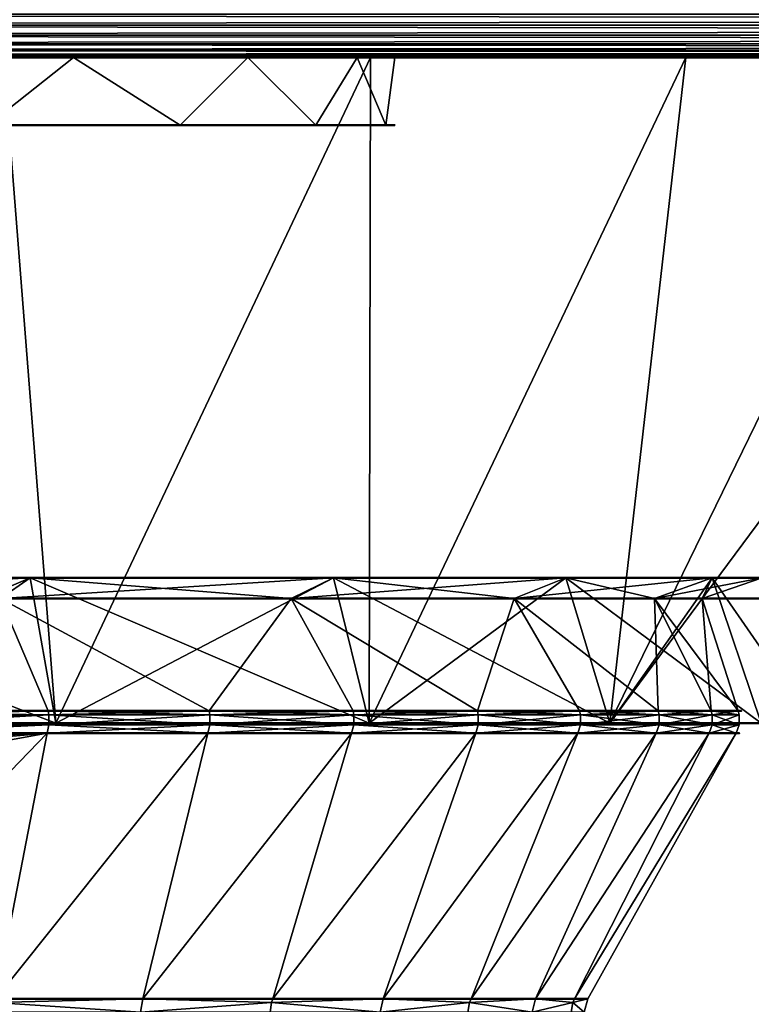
# Model space of a CAD drawing. Header units: millimetres. Extents: x 0 to 359, y -334 to 1.
# Tile 38 of 216: x 59.48 to 64.89, y -322.49 to -315.22. Entities that reach past the tile are written whole.
import ezdxf

# ---------------------------------------------------------------- set-up
doc = ezdxf.new("R2010")
doc.units = ezdxf.units.MM
doc.header["$MEASUREMENT"] = 0
doc.layers.add('0 Misc', color=7, linetype='Continuous', lineweight=35)
doc.layers.add('10 Raster Images', color=7, linetype='Continuous', lineweight=35)

msp = doc.modelspace()

# ---------------------------------------------------------------- linework, layer by layer
at = {"layer": '0 Misc', "color": 160, "linetype": 'Continuous', "lineweight": 25}
for p, q in [((42.2934, -315.5, 273.5814), (118.0066, -315.5, 273.5814)), ((42.2934, -315.5, 273.5814), (118.9179, -315.5, 274.4204)), ((42.2934, -315.5, 302.4186), (118.0066, -315.5, 302.4186)), ((42.2934, -315.5, 302.4186), (116.9696, -315.5, 303.0961)), ((43.3304, -315.5, 272.9039), (116.9696, -315.5, 272.9039)), ((43.3304, -315.5, 272.9039), (118.0066, -315.5, 273.5814)), ((43.3304, -315.5, 303.0961), (116.9696, -315.5, 303.0961)), ((43.3304, -315.5, 303.0961), (115.8352, -315.5, 303.5936)), ((44.4648, -315.5, 272.4064), (115.8352, -315.5, 272.4064)), ((44.4648, -315.5, 272.4064), (116.9696, -315.5, 272.9039)), ((44.4648, -315.5, 303.5936), (115.8352, -315.5, 303.5936)), ((44.4648, -315.5, 303.5936), (114.6345, -315.5, 303.8977)), ((45.6655, -315.5, 272.1023), (114.6345, -315.5, 272.1023)), ((45.6655, -315.5, 272.1023), (115.8352, -315.5, 272.4064)), ((45.6655, -315.5, 303.8977), (114.6345, -315.5, 303.8977)), ((45.6655, -315.5, 303.8977), (113.4, -315.5, 304)), ((46.05, -315.5, 288), (62.25, -315.5, 288)), ((46.05, -315.5, 288), (61.974, -315.5, 290.0964)), ((46.326, -315.5, 285.9036), (61.974, -315.5, 285.9036)), ((46.326, -315.5, 285.9036), (62.25, -315.5, 288)), ((46.326, -315.5, 290.0964), (61.974, -315.5, 290.0964)), ((46.326, -315.5, 290.0964), (61.1648, -315.5, 292.05)), ((46.9, -315.5, 272), (114.6345, -315.5, 272.1023)), ((47.1352, -315.5, 283.95), (61.1648, -315.5, 283.95)), ((47.1352, -315.5, 283.95), (61.974, -315.5, 285.9036)), ((47.1352, -315.5, 292.05), (61.1648, -315.5, 292.05)), ((47.1352, -315.5, 292.05), (59.8776, -315.5, 293.7276)), ((48.4224, -315.5, 282.2724), (59.8776, -315.5, 282.2724)), ((48.4224, -315.5, 282.2724), (61.1648, -315.5, 283.95)), ((48.4224, -315.5, 293.7276), (59.8776, -315.5, 293.7276)), ((50.1, -315.5, 280.9852), (59.8776, -315.5, 282.2724)), ((51.9073, -315.5, 301.8192), (118.0066, -315.5, 302.4186)), ((56.3927, -315.5, 274.1808), (118.9179, -315.5, 274.4204)), ((56.3927, -315.5, 301.8192), (118.9179, -315.5, 301.5796)), ((56.3927, -315.5, 301.8192), (118.0066, -315.5, 302.4186)), ((59.3582, -315.5, 275.0048), (118.9179, -315.5, 274.4204)), ((59.3582, -315.5, 275.0048), (119.6787, -315.5, 275.3979)), ((59.3582, -315.5, 300.9952), (119.6787, -315.5, 300.6021)), ((59.3582, -315.5, 300.9952), (118.9179, -315.5, 301.5796)), ((62.072, -315.5, 276.457), (119.6787, -315.5, 275.3979)), ((62.072, -315.5, 276.457), (120.2683, -315.5, 276.4873)), ((62.072, -315.5, 299.543), (120.6705, -315.5, 298.3411)), ((62.072, -315.5, 299.543), (120.2683, -315.5, 299.5127)), ((62.072, -315.5, 299.543), (119.6787, -315.5, 300.6021)), ((64.4029, -315.5, 278.467), (120.2683, -315.5, 276.4873)), ((64.4029, -315.5, 278.467), (120.6705, -315.5, 277.6589)), ((64.4029, -315.5, 278.467), (120.8744, -315.5, 278.8807)), ((64.4029, -315.5, 297.533), (120.9, -315.5, 296.5)), ((64.4029, -315.5, 297.533), (120.8744, -315.5, 297.1193)), ((64.4029, -315.5, 297.533), (120.6705, -315.5, 298.3411)), ((61.6671, -316, 284.9828), (46.6409, -316, 286.0518)), ((61.6671, -316, 291.0172), (46.6409, -316, 289.9482)), ((60.6655, -316, 283.1877), (47.3489, -316, 284.2208)), ((61.6671, -316, 284.9828), (47.3489, -316, 284.2208)), ((61.6671, -316, 291.0172), (47.3489, -316, 291.7792)), ((60.6655, -316, 292.8123), (47.3489, -316, 291.7792)), ((60.6655, -316, 283.1877), (48.4816, -316, 282.6174)), ((60.6655, -316, 292.8123), (48.4816, -316, 293.3826)), ((61.6671, -316, 284.9828), (59.4, -316, 286.75)), ((62.1845, -316, 286.9722), (59.4, -316, 286.75)), ((62.1845, -316, 286.9722), (59.4, -316, 289.25)), ((62.1845, -316, 289.0278), (59.4, -316, 289.25)), ((61.6671, -316, 291.0172), (59.4, -316, 289.25))]:
    msp.add_line(p, q, dxfattribs=at).dxf.unprotected_set("ltscale", 0)
at = {"layer": '0 Misc', "color": 160, "linetype": 'Continuous', "lineweight": 50}
for p, q in [((46.9, -315.5, 304), (113.4, -315.5, 304)), ((113.4, -315.5, 272), (46.9, -315.5, 272))]:
    msp.add_line(p, q, dxfattribs=at).dxf.unprotected_set("ltscale", 0)
at = {"layer": '0 Misc', "color": 160, "linetype": 'Continuous', "lineweight": 50, "extrusion": (0, -1, 0)}
msp.add_circle((62.25, 288, 315.5), 8.1, dxfattribs=at).dxf.unprotected_set("ltscale", 0)
at = {"layer": '0 Misc', "color": 160, "linetype": 'Continuous', "lineweight": 50, "extrusion": (0, 1, 0)}
for centre, radius in [((-64.9647, 288, -319.3431), 10.8147), ((-64.5226, 288, -319.4977), 10.3726), ((-65.34, 288, -320.4165), 11.19)]:
    msp.add_circle(centre, radius, dxfattribs=at).dxf.unprotected_set("ltscale", 0)
for centre, radius, start, end in [((-54.15, 288, -315.5), 14, 197.67224, 260.78181), ((-54.15, 288, -315.5), 14, 99.21819, 162.32776), ((-54.15, 288, -316), 8.1, 114.3911, 245.6089), ((-54.15, 288, -320.4924), 10.6474, 109.559, 250.441)]:
    msp.add_arc(centre, radius, start, end, dxfattribs=at).dxf.unprotected_set("ltscale", 0)
at = {"layer": '0 Misc', "color": 160, "linetype": 'Continuous', "lineweight": 50, "extrusion": (0, -1, 0)}
for centre, radius, start, end in [((54.15, 288, 320.3271), 10.6626, 289.28146, 70.71854), ((54.15, 288, 322.4539), 9.5264, 292.42311, 67.57689)]:
    msp.add_arc(centre, radius, start, end, dxfattribs=at).dxf.unprotected_set("ltscale", 0)
at = {"layer": '0 Misc', "color": 7, "lineweight": 25}
for points in [[(113.4, -315.1806, 304.4662), (46.9, -315.1806, 304.4662), (113.4, -315.2632, 304.4251)], [(113.4, -315.2632, 304.4251), (46.9, -315.1806, 304.4662), (46.9, -315.2632, 304.4251)], [(46.9, -315.1806, 271.5338), (113.4, -315.1806, 271.5338), (46.9, -315.2632, 271.5749)], [(46.9, -315.2632, 271.5749), (113.4, -315.1806, 271.5338), (113.4, -315.2632, 271.5749)], [(46.9, -315.3369, 304.3695), (113.4, -315.2632, 304.4251), (46.9, -315.2632, 304.4251)], [(46.9, -315.3369, 304.3695), (113.4, -315.3369, 304.3695), (113.4, -315.2632, 304.4251)], [(113.4, -315.3369, 271.6305), (46.9, -315.2632, 271.5749), (113.4, -315.2632, 271.5749)], [(113.4, -315.3369, 271.6305), (46.9, -315.3369, 271.6305), (46.9, -315.2632, 271.5749)], [(113.4, -315.399, 304.3013), (113.4, -315.3369, 304.3695), (46.9, -315.3369, 304.3695)], [(113.4, -315.399, 304.3013), (46.9, -315.3369, 304.3695), (46.9, -315.399, 304.3013)], [(46.9, -315.399, 271.6987), (46.9, -315.3369, 271.6305), (113.4, -315.3369, 271.6305)], [(46.9, -315.399, 271.6987), (113.4, -315.3369, 271.6305), (113.4, -315.399, 271.6987)], [(46.9, -315.4476, 304.2229), (113.4, -315.399, 304.3013), (46.9, -315.399, 304.3013)], [(46.9, -315.4476, 304.2229), (113.4, -315.4476, 304.2229), (113.4, -315.399, 304.3013)], [(113.4, -315.4476, 271.7771), (46.9, -315.399, 271.6987), (113.4, -315.399, 271.6987)], [(113.4, -315.4476, 271.7771), (46.9, -315.4476, 271.7771), (46.9, -315.399, 271.6987)], [(113.4, -315.4809, 304.1368), (113.4, -315.4476, 304.2229), (46.9, -315.4476, 304.2229)], [(113.4, -315.4809, 304.1368), (46.9, -315.4476, 304.2229), (46.9, -315.4809, 304.1368)], [(46.9, -315.4809, 271.8632), (46.9, -315.4476, 271.7771), (113.4, -315.4476, 271.7771)], [(46.9, -315.4809, 271.8632), (113.4, -315.4476, 271.7771), (113.4, -315.4809, 271.8632)], [(43.3304, -315.5, 272.9039), (118.0066, -315.5, 273.5814), (42.2934, -315.5, 273.5814)], [(42.2934, -315.5, 273.5814), (118.0066, -315.5, 273.5814), (118.9179, -315.5, 274.4204)], [(42.2934, -315.5, 273.5814), (118.9179, -315.5, 274.4204), (56.3927, -315.5, 274.1808)], [(42.2934, -315.5, 302.4186), (51.9073, -315.5, 301.8192), (118.0066, -315.5, 302.4186)], [(42.2934, -315.5, 302.4186), (118.0066, -315.5, 302.4186), (116.9696, -315.5, 303.0961)], [(42.2934, -315.5, 302.4186), (116.9696, -315.5, 303.0961), (43.3304, -315.5, 303.0961)], [(44.4648, -315.5, 272.4064), (116.9696, -315.5, 272.9039), (43.3304, -315.5, 272.9039)], [(43.3304, -315.5, 272.9039), (116.9696, -315.5, 272.9039), (118.0066, -315.5, 273.5814)], [(43.3304, -315.5, 303.0961), (116.9696, -315.5, 303.0961), (115.8352, -315.5, 303.5936)], [(43.3304, -315.5, 303.0961), (115.8352, -315.5, 303.5936), (44.4648, -315.5, 303.5936)], [(45.6655, -315.5, 272.1023), (115.8352, -315.5, 272.4064), (44.4648, -315.5, 272.4064)], [(44.4648, -315.5, 272.4064), (115.8352, -315.5, 272.4064), (116.9696, -315.5, 272.9039)], [(44.4648, -315.5, 303.5936), (115.8352, -315.5, 303.5936), (114.6345, -315.5, 303.8977)], [(44.4648, -315.5, 303.5936), (114.6345, -315.5, 303.8977), (45.6655, -315.5, 303.8977)], [(46.9, -315.5, 272), (114.6345, -315.5, 272.1023), (45.6655, -315.5, 272.1023)], [(45.6655, -315.5, 272.1023), (114.6345, -315.5, 272.1023), (115.8352, -315.5, 272.4064)], [(45.6655, -315.5, 303.8977), (114.6345, -315.5, 303.8977), (113.4, -315.5, 304)], [(45.6655, -315.5, 303.8977), (113.4, -315.5, 304), (46.9, -315.5, 304)], [(46.326, -315.5, 285.9036), (62.25, -315.5, 288), (46.05, -315.5, 288)], [(46.05, -315.5, 288), (62.25, -315.5, 288), (61.974, -315.5, 290.0964)], [(46.05, -315.5, 288), (61.974, -315.5, 290.0964), (46.326, -315.5, 290.0964)], [(47.1352, -315.5, 283.95), (61.974, -315.5, 285.9036), (46.326, -315.5, 285.9036)], [(46.326, -315.5, 285.9036), (61.974, -315.5, 285.9036), (62.25, -315.5, 288)], [(46.326, -315.5, 290.0964), (61.974, -315.5, 290.0964), (61.1648, -315.5, 292.05)], [(46.326, -315.5, 290.0964), (61.1648, -315.5, 292.05), (47.1352, -315.5, 292.05)], [(46.9, -315.4952, 304.0691), (113.4, -315.4809, 304.1368), (46.9, -315.4809, 304.1368)], [(46.9, -315.4952, 304.0691), (113.4, -315.4952, 304.0691), (113.4, -315.4809, 304.1368)], [(113.4, -315.4952, 271.9309), (46.9, -315.4809, 271.8632), (113.4, -315.4809, 271.8632)], [(113.4, -315.4952, 271.9309), (46.9, -315.4952, 271.9309), (46.9, -315.4809, 271.8632)], [(113.4, -315.5, 304), (113.4, -315.4952, 304.0691), (46.9, -315.4952, 304.0691)], [(113.4, -315.5, 304), (46.9, -315.4952, 304.0691), (46.9, -315.5, 304)], [(46.9, -315.5, 272), (46.9, -315.4952, 271.9309), (113.4, -315.4952, 271.9309)], [(46.9, -315.5, 272), (113.4, -315.4952, 271.9309), (113.4, -315.5, 272)], [(114.6345, -315.5, 272.1023), (46.9, -315.5, 272), (113.4, -315.5, 272)], [(48.4224, -315.5, 282.2724), (61.1648, -315.5, 283.95), (47.1352, -315.5, 283.95)], [(47.1352, -315.5, 283.95), (61.1648, -315.5, 283.95), (61.974, -315.5, 285.9036)], [(47.1352, -315.5, 292.05), (61.1648, -315.5, 292.05), (59.8776, -315.5, 293.7276)], [(47.1352, -315.5, 292.05), (59.8776, -315.5, 293.7276), (48.4224, -315.5, 293.7276)], [(50.1, -315.5, 280.9852), (59.8776, -315.5, 282.2724), (48.4224, -315.5, 282.2724)], [(48.4224, -315.5, 282.2724), (59.8776, -315.5, 282.2724), (61.1648, -315.5, 283.95)], [(48.4224, -315.5, 293.7276), (59.8776, -315.5, 293.7276), (58.2, -315.5, 295.0148)], [(50.1, -315.5, 280.9852), (58.2, -315.5, 280.9852), (59.8776, -315.5, 282.2724)], [(56.3927, -315.5, 301.8192), (118.0066, -315.5, 302.4186), (51.9073, -315.5, 301.8192)], [(56.3927, -315.5, 274.1808), (118.9179, -315.5, 274.4204), (59.3582, -315.5, 275.0048)], [(59.3582, -315.5, 300.9952), (118.9179, -315.5, 301.5796), (56.3927, -315.5, 301.8192)], [(56.3927, -315.5, 301.8192), (118.9179, -315.5, 301.5796), (118.0066, -315.5, 302.4186)], [(57.0462, -320.4165, 277.1913), (59.3582, -315.5, 275.0048), (59.745, -320.4165, 278.3091)], [(59.3582, -315.5, 300.9952), (57.0462, -320.4165, 298.8087), (59.745, -320.4165, 297.6909)], [(59.2443, -316, 294.2975), (58.2, -315.5, 295.0148), (59.8776, -315.5, 293.7276)], [(58.2, -315.5, 280.9852), (59.2443, -316, 281.7025), (59.8776, -315.5, 282.2724)], [(60.6655, -316, 292.8123), (59.2443, -316, 294.2975), (59.8776, -315.5, 293.7276)], [(59.8776, -315.5, 282.2724), (59.2443, -316, 281.7025), (60.6655, -316, 283.1877)], [(59.3582, -315.5, 300.9952), (59.745, -320.4165, 297.6909), (62.072, -315.5, 299.543)], [(59.745, -320.4165, 278.3091), (59.3582, -315.5, 275.0048), (62.072, -315.5, 276.457)], [(59.3582, -315.5, 275.0048), (118.9179, -315.5, 274.4204), (119.6787, -315.5, 275.3979)], [(59.3582, -315.5, 275.0048), (119.6787, -315.5, 275.3979), (62.072, -315.5, 276.457)], [(62.072, -315.5, 299.543), (119.6787, -315.5, 300.6021), (59.3582, -315.5, 300.9952)], [(59.3582, -315.5, 300.9952), (119.6787, -315.5, 300.6021), (118.9179, -315.5, 301.5796)], [(62.0625, -320.4165, 280.0875), (59.745, -320.4165, 278.3091), (62.072, -315.5, 276.457)], [(62.072, -315.5, 299.543), (59.745, -320.4165, 297.6909), (62.0625, -320.4165, 295.9125)], [(61.1648, -315.5, 292.05), (60.6655, -316, 292.8123), (59.8776, -315.5, 293.7276)], [(59.8776, -315.5, 282.2724), (60.6655, -316, 283.1877), (61.1648, -315.5, 283.95)], [(61.1648, -315.5, 283.95), (60.6655, -316, 283.1877), (61.6671, -316, 284.9828)], [(61.1648, -315.5, 292.05), (61.6671, -316, 291.0172), (60.6655, -316, 292.8123)], [(61.974, -315.5, 290.0964), (61.6671, -316, 291.0172), (61.1648, -315.5, 292.05)], [(61.1648, -315.5, 283.95), (61.6671, -316, 284.9828), (61.974, -315.5, 285.9036)], [(61.974, -315.5, 285.9036), (61.6671, -316, 284.9828), (62.1845, -316, 286.9722)], [(61.974, -315.5, 290.0964), (62.1845, -316, 289.0278), (61.6671, -316, 291.0172)], [(62.25, -315.5, 288), (62.1845, -316, 289.0278), (61.974, -315.5, 290.0964)], [(61.974, -315.5, 285.9036), (62.1845, -316, 286.9722), (62.25, -315.5, 288)], [(62.072, -315.5, 299.543), (62.0625, -320.4165, 295.9125), (64.4029, -315.5, 297.533)], [(64.4029, -315.5, 278.467), (62.0625, -320.4165, 280.0875), (62.072, -315.5, 276.457)], [(64.4029, -315.5, 278.467), (63.8409, -320.4165, 282.405), (62.0625, -320.4165, 280.0875)], [(64.4029, -315.5, 297.533), (62.0625, -320.4165, 295.9125), (63.8409, -320.4165, 293.595)], [(62.072, -315.5, 276.457), (119.6787, -315.5, 275.3979), (120.2683, -315.5, 276.4873)], [(62.072, -315.5, 276.457), (120.2683, -315.5, 276.4873), (64.4029, -315.5, 278.467)], [(64.4029, -315.5, 297.533), (120.6705, -315.5, 298.3411), (62.072, -315.5, 299.543)], [(62.072, -315.5, 299.543), (120.6705, -315.5, 298.3411), (120.2683, -315.5, 299.5127)], [(62.072, -315.5, 299.543), (120.2683, -315.5, 299.5127), (119.6787, -315.5, 300.6021)], [(62.25, -315.5, 288), (62.1845, -316, 286.9722), (62.1845, -316, 289.0278)], [(64.9587, -320.4165, 290.8962), (67.4893, -315.5, 292.25), (63.8409, -320.4165, 293.595)], [(63.8409, -320.4165, 293.595), (67.4893, -315.5, 292.25), (66.2383, -315.5, 295.0622)], [(64.4029, -315.5, 297.533), (63.8409, -320.4165, 293.595), (66.2383, -315.5, 295.0622)], [(66.2383, -315.5, 280.9378), (63.8409, -320.4165, 282.405), (64.4029, -315.5, 278.467)], [(66.2383, -315.5, 280.9378), (67.4893, -315.5, 283.75), (63.8409, -320.4165, 282.405)], [(63.8409, -320.4165, 282.405), (67.4893, -315.5, 283.75), (64.9587, -320.4165, 285.1038)], [(64.4029, -315.5, 278.467), (120.2683, -315.5, 276.4873), (120.6705, -315.5, 277.6589)], [(64.4029, -315.5, 278.467), (120.6705, -315.5, 277.6589), (120.8744, -315.5, 278.8807)], [(64.4029, -315.5, 278.467), (120.8744, -315.5, 278.8807), (66.2383, -315.5, 280.9378)], [(66.2383, -315.5, 295.0622), (120.9, -315.5, 296.5), (64.4029, -315.5, 297.533)], [(64.4029, -315.5, 297.533), (120.9, -315.5, 296.5), (120.8744, -315.5, 297.1193)], [(64.4029, -315.5, 297.533), (120.8744, -315.5, 297.1193), (120.6705, -315.5, 298.3411)], [(61.6671, -316, 284.9828), (47.3489, -316, 284.2208), (46.6409, -316, 286.0518)], [(61.6671, -316, 284.9828), (46.6409, -316, 286.0518), (59.4, -316, 286.75)], [(61.6671, -316, 291.0172), (59.4, -316, 289.25), (46.6409, -316, 289.9482)], [(61.6671, -316, 291.0172), (46.6409, -316, 289.9482), (47.3489, -316, 291.7792)], [(60.6655, -316, 283.1877), (48.4816, -316, 282.6174), (47.3489, -316, 284.2208)], [(60.6655, -316, 283.1877), (47.3489, -316, 284.2208), (61.6671, -316, 284.9828)], [(61.6671, -316, 291.0172), (47.3489, -316, 291.7792), (60.6655, -316, 292.8123)], [(60.6655, -316, 292.8123), (47.3489, -316, 291.7792), (48.4816, -316, 293.3826)], [(59.2443, -316, 281.7025), (48.4816, -316, 282.6174), (60.6655, -316, 283.1877)], [(60.6655, -316, 292.8123), (48.4816, -316, 293.3826), (59.2443, -316, 294.2975)], [(61.6671, -316, 284.9828), (59.4, -316, 286.75), (62.1845, -316, 286.9722)], [(62.1845, -316, 286.9722), (59.4, -316, 286.75), (59.4, -316, 289.25)], [(62.1845, -316, 286.9722), (59.4, -316, 289.25), (62.1845, -316, 289.0278)], [(62.1845, -316, 289.0278), (59.4, -316, 289.25), (61.6671, -316, 291.0172)], [(59.5574, -319.3431, 278.6342), (56.8346, -319.4977, 277.9809), (56.9491, -319.3431, 277.5538)], [(59.5574, -319.3431, 278.6342), (59.3363, -319.4977, 279.0171), (56.8346, -319.4977, 277.9809)], [(57.0462, -320.4165, 298.8087), (56.9491, -319.3431, 298.4462), (59.745, -320.4165, 297.6909)], [(57.0462, -320.4165, 277.1913), (59.5574, -319.3431, 278.6342), (56.9491, -319.3431, 277.5538)], [(59.745, -320.4165, 297.6909), (56.9491, -319.3431, 298.4462), (59.5574, -319.3431, 297.3658)], [(56.9491, -319.3431, 298.4462), (59.3363, -319.4977, 296.9829), (59.5574, -319.3431, 297.3658)], [(59.745, -320.4165, 278.3091), (59.5574, -319.3431, 278.6342), (57.0462, -320.4165, 277.1913)], [(61.7972, -319.3431, 280.3528), (59.3363, -319.4977, 279.0171), (59.5574, -319.3431, 278.6342)], [(61.7972, -319.3431, 280.3528), (61.4845, -319.4977, 280.6655), (59.3363, -319.4977, 279.0171)], [(59.5574, -319.3431, 297.3658), (59.3363, -319.4977, 296.9829), (61.4845, -319.4977, 295.3345)], [(59.745, -320.4165, 297.6909), (59.5574, -319.3431, 297.3658), (62.0625, -320.4165, 295.9125)], [(59.745, -320.4165, 278.3091), (61.7972, -319.3431, 280.3528), (59.5574, -319.3431, 278.6342)], [(62.0625, -320.4165, 295.9125), (59.5574, -319.3431, 297.3658), (61.7972, -319.3431, 295.6472)], [(59.5574, -319.3431, 297.3658), (61.4845, -319.4977, 295.3345), (61.7972, -319.3431, 295.6472)], [(62.0625, -320.4165, 280.0875), (61.7972, -319.3431, 280.3528), (59.745, -320.4165, 278.3091)], [(63.5158, -319.3431, 282.5926), (61.4845, -319.4977, 280.6655), (61.7972, -319.3431, 280.3528)], [(63.5158, -319.3431, 282.5926), (63.1329, -319.4977, 282.8137), (61.4845, -319.4977, 280.6655)], [(61.7972, -319.3431, 295.6472), (61.4845, -319.4977, 295.3345), (63.1329, -319.4977, 293.1863)], [(61.7972, -319.3431, 295.6472), (63.5158, -319.3431, 293.4074), (63.8409, -320.4165, 293.595)], [(62.0625, -320.4165, 295.9125), (61.7972, -319.3431, 295.6472), (63.8409, -320.4165, 293.595)], [(62.0625, -320.4165, 280.0875), (63.5158, -319.3431, 282.5926), (61.7972, -319.3431, 280.3528)], [(61.7972, -319.3431, 295.6472), (63.1329, -319.4977, 293.1863), (63.5158, -319.3431, 293.4074)], [(63.8409, -320.4165, 282.405), (63.5158, -319.3431, 282.5926), (62.0625, -320.4165, 280.0875)], [(63.1329, -319.4977, 293.1863), (64.1691, -319.4977, 290.6846), (63.5158, -319.3431, 293.4074)], [(64.5962, -319.3431, 285.2009), (63.1329, -319.4977, 282.8137), (63.5158, -319.3431, 282.5926)], [(64.5962, -319.3431, 285.2009), (64.1691, -319.4977, 285.3154), (63.1329, -319.4977, 282.8137)], [(64.5962, -319.3431, 290.7991), (64.9587, -320.4165, 290.8962), (63.5158, -319.3431, 293.4074)], [(63.5158, -319.3431, 293.4074), (64.9587, -320.4165, 290.8962), (63.8409, -320.4165, 293.595)], [(63.8409, -320.4165, 282.405), (64.5962, -319.3431, 285.2009), (63.5158, -319.3431, 282.5926)], [(64.1691, -319.4977, 290.6846), (64.5962, -319.3431, 290.7991), (63.5158, -319.3431, 293.4074)], [(64.9587, -320.4165, 285.1038), (64.5962, -319.3431, 285.2009), (63.8409, -320.4165, 282.405)], [(64.5226, -319.4977, 288), (64.5962, -319.3431, 290.7991), (64.1691, -319.4977, 290.6846)], [(64.9647, -319.3431, 288), (64.1691, -319.4977, 285.3154), (64.5962, -319.3431, 285.2009)], [(64.9647, -319.3431, 288), (64.5226, -319.4977, 288), (64.1691, -319.4977, 285.3154)], [(64.9647, -319.3431, 288), (64.5962, -319.3431, 290.7991), (64.5226, -319.4977, 288)], [(65.34, -320.4165, 288), (64.9587, -320.4165, 290.8962), (64.5962, -319.3431, 290.7991)], [(65.34, -320.4165, 288), (64.5962, -319.3431, 290.7991), (64.9647, -319.3431, 288)], [(64.9587, -320.4165, 285.1038), (64.9647, -319.3431, 288), (64.5962, -319.3431, 285.2009)], [(59.3363, -319.4977, 279.0171), (59.6901, -320.3271, 278.8897), (57.6709, -320.3271, 277.9355)], [(59.6901, -320.3271, 297.1103), (59.3363, -319.4977, 296.9829), (58.398, -320.3271, 297.7798)], [(60.879, -320.3271, 279.7289), (59.6901, -320.3271, 278.8897), (59.3363, -319.4977, 279.0171)], [(59.6901, -320.3271, 297.1103), (60.879, -320.3271, 296.2711), (59.3363, -319.4977, 296.9829)], [(59.3363, -319.4977, 296.9829), (60.879, -320.3271, 296.2711), (61.4845, -319.4977, 295.3345)], [(60.879, -320.3271, 279.7289), (59.3363, -319.4977, 279.0171), (61.4845, -319.4977, 280.6655)], [(61.4845, -319.4977, 295.3345), (60.879, -320.3271, 296.2711), (61.9426, -320.3271, 295.2778)], [(60.879, -320.3271, 279.7289), (61.4845, -319.4977, 280.6655), (61.9426, -320.3271, 280.7222)], [(62.861, -320.3271, 294.1489), (61.4845, -319.4977, 295.3345), (61.9426, -320.3271, 295.2778)], [(63.1329, -319.4977, 282.8137), (62.861, -320.3271, 281.8511), (61.4845, -319.4977, 280.6655)], [(61.4845, -319.4977, 280.6655), (62.861, -320.3271, 281.8511), (61.9426, -320.3271, 280.7222)], [(62.861, -320.3271, 294.1489), (63.1329, -319.4977, 293.1863), (61.4845, -319.4977, 295.3345)], [(63.6171, -320.3271, 292.9055), (63.1329, -319.4977, 293.1863), (62.861, -320.3271, 294.1489)], [(63.6171, -320.3271, 283.0945), (62.861, -320.3271, 281.8511), (63.1329, -319.4977, 282.8137)], [(63.6171, -320.3271, 292.9055), (64.1969, -320.3271, 291.5707), (63.1329, -319.4977, 293.1863)], [(63.1329, -319.4977, 293.1863), (64.1969, -320.3271, 291.5707), (64.1691, -319.4977, 290.6846)], [(63.1329, -319.4977, 282.8137), (64.1691, -319.4977, 285.3154), (64.1969, -320.3271, 284.4293)], [(63.6171, -320.3271, 283.0945), (63.1329, -319.4977, 282.8137), (64.1969, -320.3271, 284.4293)], [(64.1691, -319.4977, 290.6846), (64.1969, -320.3271, 291.5707), (64.5896, -320.3271, 290.1694)], [(64.7877, -320.3271, 288.7276), (64.1691, -319.4977, 290.6846), (64.5896, -320.3271, 290.1694)], [(64.5226, -319.4977, 288), (64.5896, -320.3271, 285.8306), (64.1691, -319.4977, 285.3154)], [(64.1691, -319.4977, 285.3154), (64.5896, -320.3271, 285.8306), (64.1969, -320.3271, 284.4293)], [(64.7877, -320.3271, 288.7276), (64.5226, -319.4977, 288), (64.1691, -319.4977, 290.6846)], [(64.7877, -320.3271, 287.2724), (64.5226, -319.4977, 288), (64.7877, -320.3271, 288.7276)], [(64.7877, -320.3271, 287.2724), (64.5896, -320.3271, 285.8306), (64.5226, -319.4977, 288)], [(57.6349, -320.4228, 277.9137), (57.6709, -320.3271, 277.9355), (59.6942, -320.3564, 278.883)], [(59.6901, -320.3271, 278.8897), (59.6942, -320.3564, 278.883), (57.6709, -320.3271, 277.9355)], [(58.398, -320.3271, 297.7798), (58.4011, -320.3564, 297.787), (59.6901, -320.3271, 297.1103)], [(59.6942, -320.3564, 297.117), (59.6901, -320.3271, 297.1103), (58.4011, -320.3564, 297.787)], [(60.879, -320.3271, 279.7289), (60.8839, -320.3564, 279.7229), (59.6901, -320.3271, 278.8897)], [(59.6901, -320.3271, 297.1103), (59.6942, -320.3564, 297.117), (60.879, -320.3271, 296.2711)], [(59.6942, -320.3564, 278.883), (59.6901, -320.3271, 278.8897), (60.8839, -320.3564, 279.7229)], [(60.8839, -320.3564, 296.2771), (60.879, -320.3271, 296.2711), (59.6942, -320.3564, 297.117)], [(61.9426, -320.3271, 280.7222), (61.9483, -320.3564, 280.7169), (60.879, -320.3271, 279.7289)], [(60.879, -320.3271, 296.2711), (60.8839, -320.3564, 296.2771), (61.9426, -320.3271, 295.2778)], [(60.8839, -320.3564, 279.7229), (60.879, -320.3271, 279.7289), (61.9483, -320.3564, 280.7169)], [(61.9483, -320.3564, 295.2831), (61.9426, -320.3271, 295.2778), (60.8839, -320.3564, 296.2771)], [(62.861, -320.3271, 281.8511), (62.8674, -320.3564, 281.8466), (61.9426, -320.3271, 280.7222)], [(61.9426, -320.3271, 295.2778), (61.9483, -320.3564, 295.2831), (62.861, -320.3271, 294.1489)], [(61.9483, -320.3564, 280.7169), (61.9426, -320.3271, 280.7222), (62.8674, -320.3564, 281.8466)], [(62.8674, -320.3564, 294.1534), (62.861, -320.3271, 294.1489), (61.9483, -320.3564, 295.2831)], [(63.6171, -320.3271, 283.0945), (63.6241, -320.3564, 283.0909), (62.861, -320.3271, 281.8511)], [(62.861, -320.3271, 294.1489), (62.8674, -320.3564, 294.1534), (63.6171, -320.3271, 292.9055)], [(62.8674, -320.3564, 281.8466), (62.861, -320.3271, 281.8511), (63.6241, -320.3564, 283.0909)], [(63.6241, -320.3564, 292.9091), (63.6171, -320.3271, 292.9055), (62.8674, -320.3564, 294.1534)], [(64.1969, -320.3271, 284.4293), (64.2043, -320.3564, 284.4267), (63.6171, -320.3271, 283.0945)], [(63.6171, -320.3271, 292.9055), (63.6241, -320.3564, 292.9091), (64.1969, -320.3271, 291.5707)], [(63.6241, -320.3564, 283.0909), (63.6171, -320.3271, 283.0945), (64.2043, -320.3564, 284.4267)], [(64.2043, -320.3564, 291.5733), (64.1969, -320.3271, 291.5707), (63.6241, -320.3564, 292.9091)], [(64.5896, -320.3271, 285.8306), (64.5972, -320.3564, 285.829), (64.1969, -320.3271, 284.4293)], [(64.1969, -320.3271, 291.5707), (64.2043, -320.3564, 291.5733), (64.5896, -320.3271, 290.1694)], [(64.2043, -320.3564, 284.4267), (64.1969, -320.3271, 284.4293), (64.5972, -320.3564, 285.829)], [(64.5972, -320.3564, 290.171), (64.5896, -320.3271, 290.1694), (64.2043, -320.3564, 291.5733)], [(64.7877, -320.3271, 287.2724), (64.7955, -320.3564, 287.2718), (64.5896, -320.3271, 285.8306)], [(64.5896, -320.3271, 290.1694), (64.5972, -320.3564, 290.171), (64.7877, -320.3271, 288.7276)], [(64.5972, -320.3564, 285.829), (64.5896, -320.3271, 285.8306), (64.7955, -320.3564, 287.2718)], [(64.7955, -320.3564, 288.7282), (64.7877, -320.3271, 288.7276), (64.5972, -320.3564, 290.171)], [(64.7877, -320.3271, 288.7276), (64.7955, -320.3564, 288.7282), (64.7877, -320.3271, 287.2724)], [(64.7955, -320.3564, 287.2718), (64.7877, -320.3271, 287.2724), (64.7955, -320.3564, 288.7282)], [(57.6349, -320.4228, 277.9137), (59.6942, -320.3564, 278.883), (59.6942, -320.4299, 278.883)], [(58.4011, -320.4299, 297.787), (59.6942, -320.3564, 297.117), (58.4011, -320.3564, 297.787)], [(58.4011, -320.4299, 297.787), (59.6942, -320.4299, 297.117), (59.6942, -320.3564, 297.117)], [(59.6942, -320.3564, 278.883), (60.8839, -320.3564, 279.7229), (60.8839, -320.4299, 279.7229)], [(60.8839, -320.4299, 279.7229), (59.6942, -320.4299, 278.883), (59.6942, -320.3564, 278.883)], [(59.6942, -320.4299, 297.117), (60.8839, -320.3564, 296.2771), (59.6942, -320.3564, 297.117)], [(59.6942, -320.4299, 297.117), (60.8839, -320.4299, 296.2771), (60.8839, -320.3564, 296.2771)], [(61.9483, -320.3564, 295.2831), (60.8839, -320.3564, 296.2771), (60.8839, -320.4299, 296.2771)], [(60.8839, -320.3564, 279.7229), (61.9483, -320.3564, 280.7169), (61.9483, -320.4299, 280.7169)], [(61.9483, -320.4299, 280.7169), (60.8839, -320.4299, 279.7229), (60.8839, -320.3564, 279.7229)], [(60.8839, -320.4299, 296.2771), (61.9483, -320.4299, 295.2831), (61.9483, -320.3564, 295.2831)], [(62.8674, -320.3564, 294.1534), (61.9483, -320.3564, 295.2831), (61.9483, -320.4299, 295.2831)], [(61.9483, -320.3564, 280.7169), (62.8674, -320.3564, 281.8466), (62.8674, -320.4299, 281.8466)], [(62.8674, -320.4299, 281.8466), (61.9483, -320.4299, 280.7169), (61.9483, -320.3564, 280.7169)], [(61.9483, -320.4299, 295.2831), (62.8674, -320.4299, 294.1534), (62.8674, -320.3564, 294.1534)], [(63.6241, -320.3564, 292.9091), (62.8674, -320.3564, 294.1534), (62.8674, -320.4299, 294.1534)], [(62.8674, -320.3564, 281.8466), (63.6241, -320.3564, 283.0909), (63.6241, -320.4299, 283.0909)], [(63.6241, -320.4299, 283.0909), (62.8674, -320.4299, 281.8466), (62.8674, -320.3564, 281.8466)], [(62.8674, -320.4299, 294.1534), (63.6241, -320.4299, 292.9091), (63.6241, -320.3564, 292.9091)], [(64.2043, -320.3564, 291.5733), (63.6241, -320.3564, 292.9091), (63.6241, -320.4299, 292.9091)], [(63.6241, -320.3564, 283.0909), (64.2043, -320.3564, 284.4267), (64.2043, -320.4299, 284.4267)], [(64.2043, -320.4299, 284.4267), (63.6241, -320.4299, 283.0909), (63.6241, -320.3564, 283.0909)], [(63.6241, -320.4299, 292.9091), (64.2043, -320.4299, 291.5733), (64.2043, -320.3564, 291.5733)], [(64.5972, -320.3564, 290.171), (64.2043, -320.3564, 291.5733), (64.2043, -320.4299, 291.5733)], [(64.2043, -320.3564, 284.4267), (64.5972, -320.3564, 285.829), (64.5972, -320.4299, 285.829)], [(64.5972, -320.4299, 285.829), (64.2043, -320.4299, 284.4267), (64.2043, -320.3564, 284.4267)], [(64.2043, -320.4299, 291.5733), (64.5972, -320.4299, 290.171), (64.5972, -320.3564, 290.171)], [(64.7955, -320.3564, 288.7282), (64.5972, -320.3564, 290.171), (64.5972, -320.4299, 290.171)], [(64.5972, -320.3564, 285.829), (64.7955, -320.3564, 287.2718), (64.7955, -320.4299, 287.2718)], [(64.7955, -320.4299, 287.2718), (64.5972, -320.4299, 285.829), (64.5972, -320.3564, 285.829)], [(64.5972, -320.4299, 290.171), (64.7955, -320.4299, 288.7282), (64.7955, -320.3564, 288.7282)], [(64.7955, -320.3564, 287.2718), (64.7955, -320.3564, 288.7282), (64.7955, -320.4299, 288.7282)], [(64.7955, -320.4299, 288.7282), (64.7955, -320.4299, 287.2718), (64.7955, -320.3564, 287.2718)], [(57.7145, -320.4924, 277.967), (57.6349, -320.4228, 277.9137), (59.6942, -320.4299, 278.883)], [(57.7145, -320.4924, 277.967), (59.6942, -320.4299, 278.883), (59.6822, -320.4924, 278.9026)], [(58.4011, -320.4299, 297.787), (58.3919, -320.4924, 297.7659), (59.6942, -320.4299, 297.117)], [(59.6942, -320.4299, 297.117), (58.3919, -320.4924, 297.7659), (59.6822, -320.4924, 297.0974)], [(60.8839, -320.4299, 296.2771), (59.6942, -320.4299, 297.117), (59.6822, -320.4924, 297.0974)], [(60.8839, -320.4299, 296.2771), (59.6822, -320.4924, 297.0974), (60.8695, -320.4924, 296.2593)], [(59.6942, -320.4299, 278.883), (60.8695, -320.4924, 279.7407), (59.6822, -320.4924, 278.9026)], [(59.6942, -320.4299, 278.883), (60.8839, -320.4299, 279.7229), (60.8695, -320.4924, 279.7407)], [(61.9483, -320.4299, 295.2831), (60.8839, -320.4299, 296.2771), (60.8695, -320.4924, 296.2593)], [(61.9483, -320.4299, 295.2831), (60.8695, -320.4924, 296.2593), (61.9315, -320.4924, 295.2674)], [(60.8839, -320.4299, 279.7229), (61.9315, -320.4924, 280.7326), (60.8695, -320.4924, 279.7407)], [(60.8839, -320.4299, 279.7229), (61.9483, -320.4299, 280.7169), (61.9315, -320.4924, 280.7326)], [(62.8674, -320.4299, 294.1534), (61.9483, -320.4299, 295.2831), (61.9315, -320.4924, 295.2674)], [(62.8674, -320.4299, 294.1534), (61.9315, -320.4924, 295.2674), (62.8486, -320.4924, 294.1402)], [(61.9483, -320.4299, 280.7169), (62.8486, -320.4924, 281.8598), (61.9315, -320.4924, 280.7326)], [(61.9483, -320.4299, 280.7169), (62.8674, -320.4299, 281.8466), (62.8486, -320.4924, 281.8598)], [(63.6241, -320.4299, 292.9091), (62.8674, -320.4299, 294.1534), (62.8486, -320.4924, 294.1402)], [(63.6241, -320.4299, 292.9091), (62.8486, -320.4924, 294.1402), (63.6037, -320.4924, 292.8985)], [(62.8674, -320.4299, 281.8466), (63.6037, -320.4924, 283.1015), (62.8486, -320.4924, 281.8598)], [(62.8674, -320.4299, 281.8466), (63.6241, -320.4299, 283.0909), (63.6037, -320.4924, 283.1015)], [(64.2043, -320.4299, 291.5733), (63.6241, -320.4299, 292.9091), (63.6037, -320.4924, 292.8985)], [(64.2043, -320.4299, 291.5733), (63.6037, -320.4924, 292.8985), (64.1826, -320.4924, 291.5656)], [(63.6241, -320.4299, 283.0909), (64.1826, -320.4924, 284.4344), (63.6037, -320.4924, 283.1015)], [(63.6241, -320.4299, 283.0909), (64.2043, -320.4299, 284.4267), (64.1826, -320.4924, 284.4344)], [(64.5972, -320.4299, 290.171), (64.2043, -320.4299, 291.5733), (64.1826, -320.4924, 291.5656)], [(64.5972, -320.4299, 290.171), (64.1826, -320.4924, 291.5656), (64.5747, -320.4924, 290.1663)], [(64.2043, -320.4299, 284.4267), (64.5747, -320.4924, 285.8337), (64.1826, -320.4924, 284.4344)], [(64.2043, -320.4299, 284.4267), (64.5972, -320.4299, 285.829), (64.5747, -320.4924, 285.8337)], [(64.7955, -320.4299, 288.7282), (64.5972, -320.4299, 290.171), (64.5747, -320.4924, 290.1663)], [(64.7955, -320.4299, 288.7282), (64.5747, -320.4924, 290.1663), (64.7726, -320.4924, 288.7266)], [(64.5972, -320.4299, 285.829), (64.7726, -320.4924, 287.2734), (64.5747, -320.4924, 285.8337)], [(64.5972, -320.4299, 285.829), (64.7955, -320.4299, 287.2718), (64.7726, -320.4924, 287.2734)], [(64.7955, -320.4299, 287.2718), (64.7955, -320.4299, 288.7282), (64.7726, -320.4924, 288.7266)], [(64.7955, -320.4299, 287.2718), (64.7726, -320.4924, 288.7266), (64.7726, -320.4924, 287.2734)], [(57.7507, -320.5714, 278.0279), (57.7145, -320.4924, 277.967), (59.6822, -320.4924, 278.9026)], [(57.7507, -320.5714, 278.0279), (59.6822, -320.4924, 278.9026), (57.7735, -320.6563, 278.0878)], [(59.6822, -320.4924, 278.9026), (57.7895, -320.835, 278.2025), (57.7735, -320.6563, 278.0878)], [(59.6822, -320.4924, 278.9026), (57.7838, -322.4539, 279.1939), (57.7895, -320.835, 278.2025)], [(58.3919, -320.4924, 297.7659), (57.7838, -322.4539, 296.8061), (59.6822, -320.4924, 297.0974)], [(59.6822, -320.4924, 297.0974), (57.7838, -322.4539, 296.8061), (59.3003, -322.4539, 296.0141)], [(59.6822, -320.4924, 278.9026), (59.3003, -322.4539, 279.9859), (57.7838, -322.4539, 279.1939)], [(60.8695, -320.4924, 279.7407), (59.3003, -322.4539, 279.9859), (59.6822, -320.4924, 278.9026)], [(59.6822, -320.4924, 297.0974), (59.3003, -322.4539, 296.0141), (60.8695, -320.4924, 296.2593)], [(60.8695, -320.4924, 296.2593), (59.3003, -322.4539, 296.0141), (60.3884, -322.4539, 295.1995)], [(60.8695, -320.4924, 279.7407), (60.3884, -322.4539, 280.8005), (59.3003, -322.4539, 279.9859)], [(61.9315, -320.4924, 280.7326), (60.3884, -322.4539, 280.8005), (60.8695, -320.4924, 279.7407)], [(60.8695, -320.4924, 296.2593), (60.3884, -322.4539, 295.1995), (61.9315, -320.4924, 295.2674)], [(61.9315, -320.4924, 295.2674), (60.3884, -322.4539, 295.1995), (61.3495, -322.4539, 294.2384)], [(61.9315, -320.4924, 280.7326), (61.3495, -322.4539, 281.7616), (60.3884, -322.4539, 280.8005)], [(62.8486, -320.4924, 281.8598), (61.3495, -322.4539, 281.7616), (61.9315, -320.4924, 280.7326)], [(61.9315, -320.4924, 295.2674), (61.3495, -322.4539, 294.2384), (62.8486, -320.4924, 294.1402)], [(62.8486, -320.4924, 294.1402), (61.3495, -322.4539, 294.2384), (62.1641, -322.4539, 293.1503)], [(62.8486, -320.4924, 281.8598), (62.1641, -322.4539, 282.8497), (61.3495, -322.4539, 281.7616)], [(63.6037, -320.4924, 283.1015), (62.1641, -322.4539, 282.8497), (62.8486, -320.4924, 281.8598)], [(62.8486, -320.4924, 294.1402), (62.1641, -322.4539, 293.1503), (63.6037, -320.4924, 292.8985)], [(63.6037, -320.4924, 292.8985), (62.1641, -322.4539, 293.1503), (62.8155, -322.4539, 291.9574)], [(63.6037, -320.4924, 283.1015), (62.8155, -322.4539, 284.0426), (62.1641, -322.4539, 282.8497)], [(64.1826, -320.4924, 284.4344), (62.8155, -322.4539, 284.0426), (63.6037, -320.4924, 283.1015)], [(63.6037, -320.4924, 292.8985), (62.8155, -322.4539, 291.9574), (64.1826, -320.4924, 291.5656)], [(64.1826, -320.4924, 291.5656), (62.8155, -322.4539, 291.9574), (63.2905, -322.4539, 290.6839)], [(64.1826, -320.4924, 284.4344), (63.2905, -322.4539, 285.3161), (62.8155, -322.4539, 284.0426)], [(64.5747, -320.4924, 285.8337), (63.2905, -322.4539, 285.3161), (64.1826, -320.4924, 284.4344)], [(64.1826, -320.4924, 291.5656), (63.2905, -322.4539, 290.6839), (64.5747, -320.4924, 290.1663)], [(64.5747, -320.4924, 290.1663), (63.2905, -322.4539, 290.6839), (63.5794, -322.4539, 289.3557)], [(64.5747, -320.4924, 285.8337), (63.5794, -322.4539, 286.6443), (63.2905, -322.4539, 285.3161)], [(64.7726, -320.4924, 287.2734), (63.5794, -322.4539, 286.6443), (64.5747, -320.4924, 285.8337)], [(64.5747, -320.4924, 290.1663), (63.5794, -322.4539, 289.3557), (64.7726, -320.4924, 288.7266)], [(64.7726, -320.4924, 288.7266), (63.5794, -322.4539, 289.3557), (63.6764, -322.4539, 288)], [(64.7726, -320.4924, 287.2734), (63.6764, -322.4539, 288), (63.5794, -322.4539, 286.6443)], [(64.7726, -320.4924, 288.7266), (63.6764, -322.4539, 288), (64.7726, -320.4924, 287.2734)], [(60.3712, -322.5531, 280.8204), (59.2861, -322.5531, 280.0081), (59.2934, -322.4809, 279.9967)], [(59.2934, -322.4809, 296.0033), (59.2861, -322.5531, 295.9919), (60.3712, -322.5531, 295.1796)], [(60.3884, -322.4539, 280.8005), (59.2934, -322.4809, 279.9967), (59.3003, -322.4539, 279.9859)], [(59.2934, -322.4809, 296.0033), (60.3712, -322.5531, 295.1796), (60.3884, -322.4539, 295.1995)], [(59.2934, -322.4809, 296.0033), (60.3884, -322.4539, 295.1995), (59.3003, -322.4539, 296.0141)], [(59.2934, -322.4809, 279.9967), (60.3884, -322.4539, 280.8005), (60.3712, -322.5531, 280.8204)], [(61.3398, -322.4809, 281.77), (60.3712, -322.5531, 280.8204), (60.3884, -322.4539, 280.8005)], [(61.3398, -322.4809, 294.23), (60.3884, -322.4539, 295.1995), (60.3712, -322.5531, 295.1796)], [(61.3398, -322.4809, 281.77), (61.3296, -322.5531, 281.7788), (60.3712, -322.5531, 280.8204)], [(60.3712, -322.5531, 295.1796), (61.3296, -322.5531, 294.2212), (61.3398, -322.4809, 294.23)], [(61.3398, -322.4809, 281.77), (60.3884, -322.4539, 280.8005), (61.3495, -322.4539, 281.7616)], [(60.3884, -322.4539, 295.1995), (61.3398, -322.4809, 294.23), (61.3495, -322.4539, 294.2384)], [(62.1419, -322.5531, 282.8639), (61.3296, -322.5531, 281.7788), (61.3398, -322.4809, 281.77)], [(61.3398, -322.4809, 294.23), (61.3296, -322.5531, 294.2212), (62.1419, -322.5531, 293.1361)], [(62.1641, -322.4539, 282.8497), (61.3398, -322.4809, 281.77), (61.3495, -322.4539, 281.7616)], [(61.3398, -322.4809, 294.23), (62.1419, -322.5531, 293.1361), (62.1641, -322.4539, 293.1503)], [(61.3398, -322.4809, 294.23), (62.1641, -322.4539, 293.1503), (61.3495, -322.4539, 294.2384)], [(61.3398, -322.4809, 281.77), (62.1641, -322.4539, 282.8497), (62.1419, -322.5531, 282.8639)], [(62.8038, -322.4809, 284.0479), (62.1419, -322.5531, 282.8639), (62.1641, -322.4539, 282.8497)], [(62.8038, -322.4809, 291.9521), (62.1641, -322.4539, 293.1503), (62.1419, -322.5531, 293.1361)], [(62.8038, -322.4809, 284.0479), (62.7915, -322.5531, 284.0536), (62.1419, -322.5531, 282.8639)], [(62.1419, -322.5531, 293.1361), (62.7915, -322.5531, 291.9464), (62.8038, -322.4809, 291.9521)], [(62.8038, -322.4809, 284.0479), (62.1641, -322.4539, 282.8497), (62.8155, -322.4539, 284.0426)], [(62.1641, -322.4539, 293.1503), (62.8038, -322.4809, 291.9521), (62.8155, -322.4539, 291.9574)], [(63.2652, -322.5531, 285.3235), (62.7915, -322.5531, 284.0536), (62.8038, -322.4809, 284.0479)], [(62.8038, -322.4809, 291.9521), (62.7915, -322.5531, 291.9464), (63.2652, -322.5531, 290.6765)], [(63.2905, -322.4539, 285.3161), (62.8038, -322.4809, 284.0479), (62.8155, -322.4539, 284.0426)], [(62.8038, -322.4809, 291.9521), (63.2652, -322.5531, 290.6765), (63.2905, -322.4539, 290.6839)], [(62.8038, -322.4809, 291.9521), (63.2905, -322.4539, 290.6839), (62.8155, -322.4539, 291.9574)], [(62.8038, -322.4809, 284.0479), (63.2905, -322.4539, 285.3161), (63.2652, -322.5531, 285.3235)], [(63.5667, -322.4809, 286.6461), (63.2652, -322.5531, 285.3235), (63.2905, -322.4539, 285.3161)], [(63.5667, -322.4809, 289.3539), (63.2905, -322.4539, 290.6839), (63.2652, -322.5531, 290.6765)], [(63.5667, -322.4809, 286.6461), (63.5533, -322.5531, 286.648), (63.2652, -322.5531, 285.3235)], [(63.2652, -322.5531, 290.6765), (63.5533, -322.5531, 289.352), (63.5667, -322.4809, 289.3539)], [(63.5667, -322.4809, 286.6461), (63.2905, -322.4539, 285.3161), (63.5794, -322.4539, 286.6443)], [(63.2905, -322.4539, 290.6839), (63.5667, -322.4809, 289.3539), (63.5794, -322.4539, 289.3557)], [(63.65, -322.5531, 288), (63.5533, -322.5531, 286.648), (63.5667, -322.4809, 286.6461)], [(63.5667, -322.4809, 289.3539), (63.5533, -322.5531, 289.352), (63.65, -322.5531, 288)], [(63.6764, -322.4539, 288), (63.5667, -322.4809, 286.6461), (63.5794, -322.4539, 286.6443)], [(63.5667, -322.4809, 289.3539), (63.65, -322.5531, 288), (63.6764, -322.4539, 288)], [(63.5667, -322.4809, 289.3539), (63.6764, -322.4539, 288), (63.5794, -322.4539, 289.3557)], [(63.5667, -322.4809, 286.6461), (63.6764, -322.4539, 288), (63.65, -322.5531, 288)]]:
    msp.add_3dface(points, dxfattribs=at)
at = {"layer": '10 Raster Images', "color": 160, "linetype": 'Continuous', "lineweight": 25}
for p, q in [((113.4, -315.5, 272), (46.9, -315.5, 272)), ((46.9, -315.5, 304), (113.4, -315.5, 304)), ((59.8776, -315.5, 282.2724), (58.2, -315.5, 280.9852)), ((58.2, -315.5, 295.0148), (59.8776, -315.5, 293.7276)), ((59.3582, -315.5, 275.0048), (62.072, -315.5, 276.457)), ((62.072, -315.5, 299.543), (59.3582, -315.5, 300.9952)), ((61.1648, -315.5, 283.95), (59.8776, -315.5, 282.2724)), ((59.8776, -315.5, 293.7276), (61.1648, -315.5, 292.05)), ((61.974, -315.5, 285.9036), (61.1648, -315.5, 283.95)), ((61.1648, -315.5, 292.05), (61.974, -315.5, 290.0964)), ((62.25, -315.5, 288), (61.974, -315.5, 285.9036)), ((61.974, -315.5, 290.0964), (62.25, -315.5, 288)), ((62.072, -315.5, 276.457), (64.4029, -315.5, 278.467)), ((64.4029, -315.5, 297.533), (62.072, -315.5, 299.543)), ((64.4029, -315.5, 278.467), (66.2383, -315.5, 280.9378)), ((66.2383, -315.5, 295.0622), (64.4029, -315.5, 297.533)), ((59.2443, -316, 281.7025), (60.6655, -316, 283.1877)), ((60.6655, -316, 292.8123), (59.2443, -316, 294.2975)), ((60.6655, -316, 283.1877), (61.6671, -316, 284.9828)), ((61.6671, -316, 291.0172), (60.6655, -316, 292.8123)), ((61.6671, -316, 284.9828), (62.1845, -316, 286.9722)), ((62.1845, -316, 289.0278), (61.6671, -316, 291.0172)), ((62.1845, -316, 286.9722), (62.1845, -316, 289.0278))]:
    msp.add_line(p, q, dxfattribs=at).dxf.unprotected_set("ltscale", 0)

doc.saveas('drawing.dxf')
